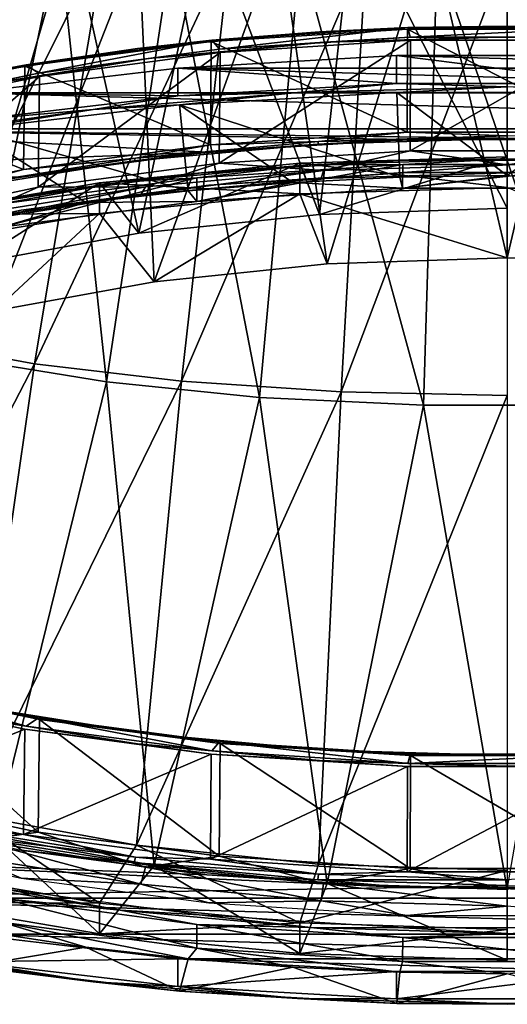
# Model space of a CAD drawing. Header units: millimetres. Extents: x -54 to 54, y -60 to 48.
# Tile 5 of 60: x -19 to 0, y -60 to -21. Entities that reach past the tile are written whole.
import ezdxf

# ---------------------------------------------------------------- set-up
doc = ezdxf.new("R2010")
doc.units = ezdxf.units.MM
doc.header["$LTSCALE"] = 41.718519
for name, color, linetype in [('270', 7, 'CONTINUOUS'), ('271', 7, 'CONTINUOUS'), ('272', 7, 'CONTINUOUS'), ('273', 7, 'CONTINUOUS'), ('274', 7, 'CONTINUOUS'), ('275', 7, 'CONTINUOUS'), ('277', 7, 'CONTINUOUS'), ('278', 7, 'CONTINUOUS'), ('279', 7, 'CONTINUOUS'), ('280', 7, 'CONTINUOUS'), ('281', 7, 'CONTINUOUS'), ('282', 7, 'CONTINUOUS'), ('283', 7, 'CONTINUOUS'), ('284', 7, 'CONTINUOUS'), ('285', 7, 'CONTINUOUS'), ('286', 7, 'CONTINUOUS'), ('287', 7, 'CONTINUOUS'), ('288', 7, 'CONTINUOUS'), ('289', 7, 'CONTINUOUS'), ('290', 7, 'CONTINUOUS'), ('291', 7, 'CONTINUOUS'), ('292', 7, 'CONTINUOUS'), ('293', 7, 'CONTINUOUS'), ('294', 7, 'CONTINUOUS'), ('295', 7, 'CONTINUOUS'), ('296', 7, 'CONTINUOUS'), ('297', 7, 'CONTINUOUS'), ('298', 7, 'CONTINUOUS'), ('299', 7, 'CONTINUOUS'), ('300', 7, 'CONTINUOUS'), ('301', 7, 'CONTINUOUS'), ('302', 7, 'CONTINUOUS')]:
    doc.layers.add(name, color=color, linetype=linetype)

msp = doc.modelspace()

# ---------------------------------------------------------------- linework, layer by layer
at = {"layer": '270', "linetype": 'Continuous'}
for points in [[(-8.269, -28.12, 38.684), (-16.256, -28.897, 36.549), (-14.08, -31.62, 29.068), (-8.269, -28.12, 38.684)], [(-7.177, -30.904, 31.035), (-8.269, -28.12, 38.684), (-14.08, -31.62, 29.068), (-7.177, -30.904, 31.035)], [(0, -27.858, 39.404), (-8.269, -28.12, 38.684), (0, -30.663, 31.699), (0, -27.858, 39.404)], [(0, -30.663, 31.699), (-8.269, -28.12, 38.684), (-7.177, -30.904, 31.035), (0, -30.663, 31.699)], [(7.177, -30.904, 31.035), (0, -27.858, 39.404), (0, -30.663, 31.699), (7.177, -30.904, 31.035)], [(-16.256, -28.897, 36.549), (-23.689, -30.163, 33.071), (-20.443, -32.783, 25.872), (-16.256, -28.897, 36.549)], [(-14.08, -31.62, 29.068), (-16.256, -28.897, 36.549), (-20.443, -32.783, 25.872), (-14.08, -31.62, 29.068)], [(-23.689, -56.335, -38.834), (-16.256, -57.6, -42.312), (-20.443, -53.714, -31.636), (-23.689, -56.335, -38.834)], [(-20.443, -53.714, -31.636), (-16.256, -57.6, -42.312), (-14.08, -54.878, -34.831), (-20.443, -53.714, -31.636)], [(-16.256, -57.6, -42.312), (-8.269, -58.378, -44.448), (-14.08, -54.878, -34.831), (-16.256, -57.6, -42.312)], [(-14.08, -54.878, -34.831), (-8.269, -58.378, -44.448), (-7.177, -55.594, -36.799), (-14.08, -54.878, -34.831)], [(-8.269, -58.378, -44.448), (0, -58.64, -45.168), (-7.177, -55.594, -36.799), (-8.269, -58.378, -44.448)], [(-7.177, -55.594, -36.799), (0, -58.64, -45.168), (0, -55.835, -37.463), (-7.177, -55.594, -36.799)]]:
    msp.add_3dface(points, dxfattribs=at)
at = {"layer": '271', "linetype": 'Continuous'}
for points in [[(-11.995, -17.018, 26.488), (-7.487, -28.942, 32.626), (-6.115, -16.725, 28.207), (-11.995, -17.018, 26.488)], [(-7.487, -28.942, 32.626), (0, -28.69, 33.317), (-6.115, -16.725, 28.207), (-7.487, -28.942, 32.626)], [(-6.115, -16.725, 28.207), (0, -28.69, 33.317), (0, -16.627, 28.787), (-6.115, -16.725, 28.207)], [(-17.414, -17.493, 23.698), (-14.693, -29.688, 30.577), (-11.995, -17.018, 26.488), (-17.414, -17.493, 23.698)], [(-14.693, -29.688, 30.577), (-7.487, -28.942, 32.626), (-11.995, -17.018, 26.488), (-14.693, -29.688, 30.577)], [(-22.164, -18.132, 19.943), (-21.343, -30.9, 27.246), (-17.414, -17.493, 23.698), (-22.164, -18.132, 19.943)], [(-21.343, -30.9, 27.246), (-14.693, -29.688, 30.577), (-17.414, -17.493, 23.698), (-21.343, -30.9, 27.246)]]:
    msp.add_3dface(points, dxfattribs=at)
at = {"layer": '272', "linetype": 'Continuous'}
for points in [[(-23.992, -33.95, -24.793), (-20.382, -17.555, -20.782), (-16.014, -17.95, -24.271), (-23.992, -33.95, -24.793)], [(-18.851, -34.882, -28.821), (-23.992, -33.95, -24.793), (-16.014, -17.95, -24.271), (-18.851, -34.882, -28.821)], [(-18.851, -34.882, -28.821), (-16.014, -17.95, -24.271), (-11.031, -18.244, -26.863), (-18.851, -34.882, -28.821)], [(-12.985, -35.575, -31.813), (-18.851, -34.882, -28.821), (-11.031, -18.244, -26.863), (-12.985, -35.575, -31.813)], [(-12.985, -35.575, -31.813), (-11.031, -18.244, -26.863), (-5.623, -18.425, -28.46), (-12.985, -35.575, -31.813)], [(-6.619, -36.002, -33.656), (-12.985, -35.575, -31.813), (-5.623, -18.425, -28.46), (-6.619, -36.002, -33.656)], [(-6.619, -36.002, -33.656), (-5.623, -18.425, -28.46), (0, -18.486, -28.999), (-6.619, -36.002, -33.656)], [(0, -36.146, -34.278), (-6.619, -36.002, -33.656), (0, -18.486, -28.999), (0, -36.146, -34.278)], [(-18.851, -34.882, -28.821), (-27.301, -51.194, -28.511), (-23.992, -33.95, -24.793), (-18.851, -34.882, -28.821)], [(-21.453, -52.842, -33.039), (-27.301, -51.194, -28.511), (-18.851, -34.882, -28.821), (-21.453, -52.842, -33.039)], [(-12.985, -35.575, -31.813), (-21.453, -52.842, -33.039), (-18.851, -34.882, -28.821), (-12.985, -35.575, -31.813)], [(-14.777, -54.066, -36.402), (-21.453, -52.842, -33.039), (-12.985, -35.575, -31.813), (-14.777, -54.066, -36.402)], [(-6.619, -36.002, -33.656), (-14.777, -54.066, -36.402), (-12.985, -35.575, -31.813), (-6.619, -36.002, -33.656)], [(-7.533, -54.82, -38.473), (-14.777, -54.066, -36.402), (-6.619, -36.002, -33.656), (-7.533, -54.82, -38.473)], [(0, -36.146, -34.278), (-7.533, -54.82, -38.473), (-6.619, -36.002, -33.656), (0, -36.146, -34.278)], [(0, -55.074, -39.172), (-7.533, -54.82, -38.473), (0, -36.146, -34.278), (0, -55.074, -39.172)]]:
    msp.add_3dface(points, dxfattribs=at)
at = {"layer": '273', "color": 2, "linetype": 'Continuous'}
for points in [[(-21.381, -34.722, -24.577), (-17.873, -17.891, -20.265), (-21.609, -17.422, -16.231), (-21.381, -34.722, -24.577)], [(-21.381, -34.722, -24.577), (-15.977, -35.611, -28.319), (-17.873, -17.891, -20.265), (-21.381, -34.722, -24.577)], [(-15.977, -35.611, -28.319), (-13.355, -18.262, -23.455), (-17.873, -17.891, -20.265), (-15.977, -35.611, -28.319)], [(-15.977, -35.611, -28.319), (-9.874, -36.227, -30.909), (-13.355, -18.262, -23.455), (-15.977, -35.611, -28.319)], [(-9.874, -36.227, -30.909), (-8.254, -18.519, -25.663), (-13.355, -18.262, -23.455), (-9.874, -36.227, -30.909)], [(-9.874, -36.227, -30.909), (-3.34, -36.541, -32.233), (-8.254, -18.519, -25.663), (-9.874, -36.227, -30.909)], [(-3.34, -36.541, -32.233), (-2.792, -18.65, -26.791), (-8.254, -18.519, -25.663), (-3.34, -36.541, -32.233)], [(-3.34, -36.541, -32.233), (3.34, -36.541, -32.233), (-2.792, -18.65, -26.791), (-3.34, -36.541, -32.233)], [(3.34, -36.541, -32.233), (2.792, -18.65, -26.791), (-2.792, -18.65, -26.791), (3.34, -36.541, -32.233)], [(-21.381, -34.722, -24.577), (-20.443, -53.714, -31.636), (-15.977, -35.611, -28.319), (-21.381, -34.722, -24.577)], [(-20.443, -53.714, -31.636), (-14.08, -54.878, -34.831), (-15.977, -35.611, -28.319), (-20.443, -53.714, -31.636)], [(-15.977, -35.611, -28.319), (-14.08, -54.878, -34.831), (-9.874, -36.227, -30.909), (-15.977, -35.611, -28.319)], [(-14.08, -54.878, -34.831), (-7.177, -55.594, -36.799), (-9.874, -36.227, -30.909), (-14.08, -54.878, -34.831)], [(-9.874, -36.227, -30.909), (-7.177, -55.594, -36.799), (-3.34, -36.541, -32.233), (-9.874, -36.227, -30.909)], [(-7.177, -55.594, -36.799), (0, -55.835, -37.463), (-3.34, -36.541, -32.233), (-7.177, -55.594, -36.799)], [(-3.34, -36.541, -32.233), (0, -55.835, -37.463), (3.34, -36.541, -32.233), (-3.34, -36.541, -32.233)]]:
    msp.add_3dface(points, dxfattribs=at)
at = {"layer": '274', "color": 2, "linetype": 'Continuous'}
for points in [[(-3.07, -17.504, 26.632), (-7.177, -30.904, 31.035), (-9.075, -17.721, 25.404), (-3.07, -17.504, 26.632)], [(0, -30.663, 31.699), (-7.177, -30.904, 31.035), (-3.07, -17.504, 26.632), (0, -30.663, 31.699)], [(3.07, -17.504, 26.632), (0, -30.663, 31.699), (-3.07, -17.504, 26.632), (3.07, -17.504, 26.632)], [(7.177, -30.904, 31.035), (0, -30.663, 31.699), (3.07, -17.504, 26.632), (7.177, -30.904, 31.035)], [(-9.075, -17.721, 25.404), (-14.08, -31.62, 29.068), (-14.684, -18.144, 23.003), (-9.075, -17.721, 25.404)], [(-7.177, -30.904, 31.035), (-14.08, -31.62, 29.068), (-9.075, -17.721, 25.404), (-7.177, -30.904, 31.035)], [(-14.08, -31.62, 29.068), (-20.443, -32.783, 25.872), (-14.684, -18.144, 23.003), (-14.08, -31.62, 29.068)], [(-14.684, -18.144, 23.003), (-20.443, -32.783, 25.872), (-19.651, -18.756, 19.532), (-14.684, -18.144, 23.003)]]:
    msp.add_3dface(points, dxfattribs=at)
at = {"layer": '275', "linetype": 'Continuous'}
for points in [[(0, -26.636, 38.96), (-7.487, -28.942, 32.626), (-8.269, -26.898, 38.24), (0, -26.636, 38.96)], [(0, -28.69, 33.317), (-7.487, -28.942, 32.626), (0, -26.636, 38.96), (0, -28.69, 33.317)], [(-8.269, -26.898, 38.24), (-14.693, -29.688, 30.577), (-16.256, -27.676, 36.104), (-8.269, -26.898, 38.24)], [(-7.487, -28.942, 32.626), (-14.693, -29.688, 30.577), (-8.269, -26.898, 38.24), (-7.487, -28.942, 32.626)], [(-16.256, -27.676, 36.104), (-21.343, -30.9, 27.246), (-23.689, -28.942, 32.626), (-16.256, -27.676, 36.104)], [(-14.693, -29.688, 30.577), (-21.343, -30.9, 27.246), (-16.256, -27.676, 36.104), (-14.693, -29.688, 30.577)], [(-23.689, -55.113, -39.279), (-21.453, -52.842, -33.039), (-16.256, -56.379, -42.757), (-23.689, -55.113, -39.279)], [(-21.453, -52.842, -33.039), (-14.777, -54.066, -36.402), (-16.256, -56.379, -42.757), (-21.453, -52.842, -33.039)], [(-16.256, -56.379, -42.757), (-14.777, -54.066, -36.402), (-8.269, -57.156, -44.893), (-16.256, -56.379, -42.757)], [(-14.777, -54.066, -36.402), (-7.533, -54.82, -38.473), (-8.269, -57.156, -44.893), (-14.777, -54.066, -36.402)], [(-7.533, -54.82, -38.473), (0, -55.074, -39.172), (-8.269, -57.156, -44.893), (-7.533, -54.82, -38.473)], [(0, -55.074, -39.172), (0, -57.418, -45.613), (-8.269, -57.156, -44.893), (0, -55.074, -39.172)]]:
    msp.add_3dface(points, dxfattribs=at)
at = {"layer": '277', "linetype": 'Continuous'}
for points in [[(0, -27.858, 39.404), (0, -26.636, 38.96), (-8.269, -26.898, 38.24), (0, -27.858, 39.404)], [(-8.269, -28.12, 38.684), (-8.269, -26.898, 38.24), (-16.256, -27.676, 36.104), (-8.269, -28.12, 38.684)], [(-8.269, -28.12, 38.684), (0, -27.858, 39.404), (-8.269, -26.898, 38.24), (-8.269, -28.12, 38.684)], [(-16.256, -28.897, 36.549), (-16.256, -27.676, 36.104), (-23.689, -28.942, 32.626), (-16.256, -28.897, 36.549)], [(-16.256, -28.897, 36.549), (-8.269, -28.12, 38.684), (-16.256, -27.676, 36.104), (-16.256, -28.897, 36.549)], [(-23.689, -30.163, 33.071), (-16.256, -28.897, 36.549), (-23.689, -28.942, 32.626), (-23.689, -30.163, 33.071)], [(-23.689, -56.335, -38.834), (-23.689, -55.113, -39.279), (-16.256, -56.379, -42.757), (-23.689, -56.335, -38.834)], [(-16.256, -57.6, -42.312), (-23.689, -56.335, -38.834), (-16.256, -56.379, -42.757), (-16.256, -57.6, -42.312)], [(-16.256, -57.6, -42.312), (-16.256, -56.379, -42.757), (-8.269, -57.156, -44.893), (-16.256, -57.6, -42.312)], [(-8.269, -58.378, -44.448), (-16.256, -57.6, -42.312), (-8.269, -57.156, -44.893), (-8.269, -58.378, -44.448)], [(0, -57.418, -45.613), (-8.269, -58.378, -44.448), (-8.269, -57.156, -44.893), (0, -57.418, -45.613)], [(0, -58.64, -45.168), (-8.269, -58.378, -44.448), (0, -57.418, -45.613), (0, -58.64, -45.168)]]:
    msp.add_3dface(points, dxfattribs=at)
at = {"layer": '278', "color": 142, "linetype": 'Continuous', "true_color": 0x0099cc}
for points in [[(-8.544, -27.659, 39.951), (-4.173, -27.891, 39.314), (-4.29, -27.456, 40.508), (-8.544, -27.659, 39.951)], [(-4.29, -27.456, 40.508), (-4.173, -27.891, 39.314), (0, -27.388, 40.695), (-4.29, -27.456, 40.508)], [(-4.173, -27.891, 39.314), (4.173, -27.891, 39.314), (0, -27.388, 40.695), (-4.173, -27.891, 39.314)], [(-12.725, -27.995, 39.027), (-12.376, -28.415, 37.873), (-8.544, -27.659, 39.951), (-12.725, -27.995, 39.027)], [(-12.376, -28.415, 37.873), (-4.173, -27.891, 39.314), (-8.544, -27.659, 39.951), (-12.376, -28.415, 37.873)], [(-16.797, -28.462, 37.744), (-12.376, -28.415, 37.873), (-12.725, -27.995, 39.027), (-16.797, -28.462, 37.744)], [(-20.726, -29.056, 36.114), (-20.157, -29.446, 35.04), (-16.797, -28.462, 37.744), (-20.726, -29.056, 36.114)], [(-20.157, -29.446, 35.04), (-12.376, -28.415, 37.873), (-16.797, -28.462, 37.744), (-20.157, -29.446, 35.04)], [(-16.797, -58.122, -43.744), (-20.157, -57.137, -41.04), (-20.726, -57.528, -42.114), (-16.797, -58.122, -43.744)], [(-12.376, -58.169, -43.873), (-20.157, -57.137, -41.04), (-12.725, -58.588, -45.027), (-12.376, -58.169, -43.873)], [(-12.725, -58.588, -45.027), (-20.157, -57.137, -41.04), (-16.797, -58.122, -43.744), (-12.725, -58.588, -45.027)], [(-8.544, -58.925, -45.951), (-12.376, -58.169, -43.873), (-12.725, -58.588, -45.027), (-8.544, -58.925, -45.951)], [(-4.173, -58.693, -45.314), (-12.376, -58.169, -43.873), (-4.29, -59.128, -46.508), (-4.173, -58.693, -45.314)], [(-4.29, -59.128, -46.508), (-12.376, -58.169, -43.873), (-8.544, -58.925, -45.951), (-4.29, -59.128, -46.508)], [(0, -59.195, -46.695), (-4.173, -58.693, -45.314), (-4.29, -59.128, -46.508), (0, -59.195, -46.695)], [(4.173, -58.693, -45.314), (-4.173, -58.693, -45.314), (0, -59.195, -46.695), (4.173, -58.693, -45.314)]]:
    msp.add_3dface(points, dxfattribs=at)
at = {"layer": '279', "linetype": 'Continuous'}
for points in [[(-4.42, -22.605, 46.234), (13.139, -23.103, 44.867), (-13.139, -23.103, 44.867), (-4.42, -22.605, 46.234)], [(4.42, -22.605, 46.234), (13.139, -23.103, 44.867), (-4.42, -22.605, 46.234), (4.42, -22.605, 46.234)], [(-13.139, -23.103, 44.867), (21.5, -24.085, 42.169), (-21.5, -24.085, 42.169), (-13.139, -23.103, 44.867)], [(13.139, -23.103, 44.867), (21.5, -24.085, 42.169), (-13.139, -23.103, 44.867), (13.139, -23.103, 44.867)], [(-21.5, -24.085, 42.169), (29.274, -25.524, 38.216), (-29.274, -25.524, 38.216), (-21.5, -24.085, 42.169)], [(21.5, -24.085, 42.169), (29.274, -25.524, 38.216), (-21.5, -24.085, 42.169), (21.5, -24.085, 42.169)], [(-36.25, -27.381, 33.114), (-29.274, -25.524, 38.216), (-11.974, -26.456, 35.656), (-36.25, -27.381, 33.114)], [(-11.974, -26.456, 35.656), (-29.274, -25.524, 38.216), (-4.037, -25.948, 37.05), (-11.974, -26.456, 35.656)], [(-4.037, -25.948, 37.05), (-29.274, -25.524, 38.216), (4.037, -25.948, 37.05), (-4.037, -25.948, 37.05)], [(-29.274, -25.524, 38.216), (29.274, -25.524, 38.216), (4.037, -25.948, 37.05), (-29.274, -25.524, 38.216)], [(-19.503, -27.453, 32.915), (-36.25, -27.381, 33.114), (-11.974, -26.456, 35.656), (-19.503, -27.453, 32.915)], [(-11.974, -55.242, -43.434), (-36.25, -54.317, -40.892), (-19.503, -54.244, -40.693), (-11.974, -55.242, -43.434)], [(-29.274, -56.174, -45.994), (-36.25, -54.317, -40.892), (-4.037, -55.749, -44.828), (-29.274, -56.174, -45.994)], [(-4.037, -55.749, -44.828), (-36.25, -54.317, -40.892), (-11.974, -55.242, -43.434), (-4.037, -55.749, -44.828)], [(29.274, -56.174, -45.994), (-29.274, -56.174, -45.994), (-4.037, -55.749, -44.828), (29.274, -56.174, -45.994)], [(4.037, -55.749, -44.828), (29.274, -56.174, -45.994), (-4.037, -55.749, -44.828), (4.037, -55.749, -44.828)], [(-21.5, -57.613, -49.948), (-29.274, -56.174, -45.994), (21.5, -57.613, -49.948), (-21.5, -57.613, -49.948)], [(21.5, -57.613, -49.948), (-29.274, -56.174, -45.994), (29.274, -56.174, -45.994), (21.5, -57.613, -49.948)], [(-13.139, -58.594, -52.645), (-21.5, -57.613, -49.948), (13.139, -58.594, -52.645), (-13.139, -58.594, -52.645)], [(13.139, -58.594, -52.645), (-21.5, -57.613, -49.948), (21.5, -57.613, -49.948), (13.139, -58.594, -52.645)], [(4.42, -59.092, -54.012), (-13.139, -58.594, -52.645), (13.139, -58.594, -52.645), (4.42, -59.092, -54.012)], [(-4.42, -59.092, -54.012), (-13.139, -58.594, -52.645), (4.42, -59.092, -54.012), (-4.42, -59.092, -54.012)]]:
    msp.add_3dface(points, dxfattribs=at)
at = {"layer": '280', "linetype": 'Continuous'}
for points in [[(-3.971, -21.493, 34.67), (-11.477, -22.354, 32.305), (-11.778, -21.992, 33.299), (-3.971, -21.493, 34.67)], [(-3.87, -21.868, 33.641), (-11.477, -22.354, 32.305), (-3.971, -21.493, 34.67), (-3.87, -21.868, 33.641)], [(3.971, -21.493, 34.67), (-3.87, -21.868, 33.641), (-3.971, -21.493, 34.67), (3.971, -21.493, 34.67)], [(3.87, -21.868, 33.641), (-3.87, -21.868, 33.641), (3.971, -21.493, 34.67), (3.87, -21.868, 33.641)], [(-11.778, -21.992, 33.299), (-18.693, -23.31, 29.678), (-19.184, -22.974, 30.603), (-11.778, -21.992, 33.299)], [(-11.477, -22.354, 32.305), (-18.693, -23.31, 29.678), (-11.778, -21.992, 33.299), (-11.477, -22.354, 32.305)], [(-19.184, -22.974, 30.603), (-25.273, -24.704, 25.849), (-25.936, -24.404, 26.674), (-19.184, -22.974, 30.603)], [(-18.693, -23.31, 29.678), (-25.273, -24.704, 25.849), (-19.184, -22.974, 30.603), (-18.693, -23.31, 29.678)], [(-25.936, -47.897, -37.873), (-25.273, -47.597, -37.048), (-19.184, -49.327, -41.802), (-25.936, -47.897, -37.873)], [(-25.273, -47.597, -37.048), (-18.693, -48.99, -40.876), (-19.184, -49.327, -41.802), (-25.273, -47.597, -37.048)], [(-19.184, -49.327, -41.802), (-18.693, -48.99, -40.876), (-11.778, -50.308, -44.498), (-19.184, -49.327, -41.802)], [(-18.693, -48.99, -40.876), (-11.477, -49.946, -43.503), (-11.778, -50.308, -44.498), (-18.693, -48.99, -40.876)], [(-11.778, -50.308, -44.498), (-11.477, -49.946, -43.503), (-3.971, -50.807, -45.869), (-11.778, -50.308, -44.498)], [(-11.477, -49.946, -43.503), (-3.87, -50.433, -44.84), (-3.971, -50.807, -45.869), (-11.477, -49.946, -43.503)], [(-3.971, -50.807, -45.869), (3.87, -50.433, -44.84), (3.971, -50.807, -45.869), (-3.971, -50.807, -45.869)], [(-3.87, -50.433, -44.84), (3.87, -50.433, -44.84), (-3.971, -50.807, -45.869), (-3.87, -50.433, -44.84)]]:
    msp.add_3dface(points, dxfattribs=at)
at = {"layer": '281', "linetype": 'Continuous'}
for points in [[(-18.704, -53.545, -39.242), (-25.213, -47.666, -36.938), (-25.288, -52.151, -35.411), (-18.704, -53.545, -39.242)], [(-18.649, -49.056, -40.757), (-25.213, -47.666, -36.938), (-18.704, -53.545, -39.242), (-18.649, -49.056, -40.757)], [(-11.483, -54.502, -41.87), (-18.649, -49.056, -40.757), (-18.704, -53.545, -39.242), (-11.483, -54.502, -41.87)], [(-11.449, -50.01, -43.378), (-18.649, -49.056, -40.757), (-11.483, -54.502, -41.87), (-11.449, -50.01, -43.378)], [(-3.872, -54.988, -43.207), (-11.449, -50.01, -43.378), (-11.483, -54.502, -41.87), (-3.872, -54.988, -43.207)], [(-3.86, -50.495, -44.711), (-11.449, -50.01, -43.378), (-3.872, -54.988, -43.207), (-3.86, -50.495, -44.711)], [(3.872, -54.988, -43.207), (-3.86, -50.495, -44.711), (-3.872, -54.988, -43.207), (3.872, -54.988, -43.207)], [(3.86, -50.495, -44.711), (-3.86, -50.495, -44.711), (3.872, -54.988, -43.207), (3.86, -50.495, -44.711)]]:
    msp.add_3dface(points, dxfattribs=at)
at = {"layer": '282', "linetype": 'Continuous'}
for points in [[(-11.449, -22.484, 32.25), (-3.86, -21.998, 33.583), (-11.483, -26.894, 33.982), (-11.449, -22.484, 32.25)], [(-11.483, -26.894, 33.982), (-3.86, -21.998, 33.583), (-3.872, -26.407, 35.319), (-11.483, -26.894, 33.982)], [(-3.86, -21.998, 33.583), (3.86, -21.998, 33.583), (-3.872, -26.407, 35.319), (-3.86, -21.998, 33.583)], [(-3.872, -26.407, 35.319), (3.86, -21.998, 33.583), (3.872, -26.407, 35.319), (-3.872, -26.407, 35.319)], [(-18.649, -23.437, 29.629), (-11.449, -22.484, 32.25), (-18.704, -27.85, 31.353), (-18.649, -23.437, 29.629)], [(-18.704, -27.85, 31.353), (-11.449, -22.484, 32.25), (-11.483, -26.894, 33.982), (-18.704, -27.85, 31.353)], [(-25.213, -24.828, 25.809), (-18.649, -23.437, 29.629), (-25.288, -29.245, 27.523), (-25.213, -24.828, 25.809)], [(-25.288, -29.245, 27.523), (-18.649, -23.437, 29.629), (-18.704, -27.85, 31.353), (-25.288, -29.245, 27.523)]]:
    msp.add_3dface(points, dxfattribs=at)
at = {"layer": '283', "linetype": 'Continuous'}
for points in [[(-25.996, -48.016, -37.915), (-19.228, -49.449, -41.852), (-26.066, -52.197, -36.491), (-25.996, -48.016, -37.915)], [(-26.066, -52.197, -36.491), (-19.228, -49.449, -41.852), (-19.28, -53.634, -40.439), (-26.066, -52.197, -36.491)], [(-19.228, -49.449, -41.852), (-11.805, -50.432, -44.555), (-19.28, -53.634, -40.439), (-19.228, -49.449, -41.852)], [(-19.28, -53.634, -40.439), (-11.805, -50.432, -44.555), (-11.837, -54.62, -43.149), (-19.28, -53.634, -40.439)], [(-11.805, -50.432, -44.555), (-3.98, -50.933, -45.929), (-11.837, -54.62, -43.149), (-11.805, -50.432, -44.555)], [(-11.837, -54.62, -43.149), (-3.98, -50.933, -45.929), (-3.991, -55.122, -44.527), (-11.837, -54.62, -43.149)], [(-3.991, -55.122, -44.527), (3.98, -50.933, -45.929), (3.991, -55.122, -44.527), (-3.991, -55.122, -44.527)], [(-3.98, -50.933, -45.929), (3.98, -50.933, -45.929), (-3.991, -55.122, -44.527), (-3.98, -50.933, -45.929)]]:
    msp.add_3dface(points, dxfattribs=at)
at = {"layer": '284', "linetype": 'Continuous'}
for points in [[(-3.98, -21.551, 34.797), (-11.805, -22.051, 33.423), (-3.991, -25.661, 36.416), (-3.98, -21.551, 34.797)], [(3.991, -25.661, 36.416), (-3.98, -21.551, 34.797), (-3.991, -25.661, 36.416), (3.991, -25.661, 36.416)], [(3.98, -21.551, 34.797), (-3.98, -21.551, 34.797), (3.991, -25.661, 36.416), (3.98, -21.551, 34.797)], [(-11.805, -22.051, 33.423), (-19.228, -23.035, 30.72), (-11.837, -26.162, 35.037), (-11.805, -22.051, 33.423)], [(-3.991, -25.661, 36.416), (-11.805, -22.051, 33.423), (-11.837, -26.162, 35.037), (-3.991, -25.661, 36.416)], [(-19.228, -23.035, 30.72), (-25.996, -24.468, 26.782), (-19.28, -27.149, 32.328), (-19.228, -23.035, 30.72)], [(-11.837, -26.162, 35.037), (-19.228, -23.035, 30.72), (-19.28, -27.149, 32.328), (-11.837, -26.162, 35.037)], [(-19.28, -27.149, 32.328), (-25.996, -24.468, 26.782), (-26.066, -28.586, 28.379), (-19.28, -27.149, 32.328)]]:
    msp.add_3dface(points, dxfattribs=at)
at = {"layer": '285', "color": 142, "linetype": 'Continuous', "true_color": 0x0099cc}
for points in [[(-20.157, -57.137, -41.04), (-12.376, -58.169, -43.873), (-20.15, -56.187, -41.369), (-20.157, -57.137, -41.04)], [(-20.15, -56.187, -41.369), (-12.376, -58.169, -43.873), (-12.371, -57.218, -44.201), (-20.15, -56.187, -41.369)], [(-12.376, -58.169, -43.873), (-4.173, -58.693, -45.314), (-12.371, -57.218, -44.201), (-12.376, -58.169, -43.873)], [(-12.371, -57.218, -44.201), (-4.173, -58.693, -45.314), (-4.171, -57.742, -45.642), (-12.371, -57.218, -44.201)], [(-4.173, -58.693, -45.314), (4.173, -58.693, -45.314), (-4.171, -57.742, -45.642), (-4.173, -58.693, -45.314)], [(-4.171, -57.742, -45.642), (4.173, -58.693, -45.314), (4.171, -57.742, -45.642), (-4.171, -57.742, -45.642)]]:
    msp.add_3dface(points, dxfattribs=at)
at = {"layer": '286', "color": 142, "linetype": 'Continuous', "true_color": 0x0099cc}
for points in [[(-4.173, -27.891, 39.314), (-12.376, -28.415, 37.873), (-4.171, -26.952, 38.954), (-4.173, -27.891, 39.314)], [(-4.171, -26.952, 38.954), (-12.376, -28.415, 37.873), (-12.371, -27.476, 37.514), (-4.171, -26.952, 38.954)], [(4.171, -26.952, 38.954), (-4.173, -27.891, 39.314), (-4.171, -26.952, 38.954), (4.171, -26.952, 38.954)], [(4.173, -27.891, 39.314), (-4.173, -27.891, 39.314), (4.171, -26.952, 38.954), (4.173, -27.891, 39.314)], [(-12.376, -28.415, 37.873), (-20.157, -29.446, 35.04), (-12.371, -27.476, 37.514), (-12.376, -28.415, 37.873)], [(-12.371, -27.476, 37.514), (-20.157, -29.446, 35.04), (-20.15, -28.507, 34.682), (-12.371, -27.476, 37.514)]]:
    msp.add_3dface(points, dxfattribs=at)
at = {"layer": '287', "color": 142, "linetype": 'Continuous', "true_color": 0x0099cc}
for points in [[(-21.5, -57.613, -49.948), (-13.139, -58.594, -52.645), (-21.492, -58.708, -49.529), (-21.5, -57.613, -49.948)], [(-21.492, -58.708, -49.529), (-13.139, -58.594, -52.645), (-13.134, -59.69, -52.225), (-21.492, -58.708, -49.529)], [(-13.139, -58.594, -52.645), (-4.42, -59.092, -54.012), (-13.134, -59.69, -52.225), (-13.139, -58.594, -52.645)], [(-13.134, -59.69, -52.225), (-4.42, -59.092, -54.012), (-4.418, -60.187, -53.592), (-13.134, -59.69, -52.225)], [(-4.42, -59.092, -54.012), (4.42, -59.092, -54.012), (-4.418, -60.187, -53.592), (-4.42, -59.092, -54.012)], [(-4.418, -60.187, -53.592), (4.42, -59.092, -54.012), (4.418, -60.187, -53.592), (-4.418, -60.187, -53.592)]]:
    msp.add_3dface(points, dxfattribs=at)
at = {"layer": '288', "color": 142, "linetype": 'Continuous', "true_color": 0x0099cc}
for points in [[(-4.42, -22.605, 46.234), (-13.139, -23.103, 44.867), (-4.418, -23.715, 46.616), (-4.42, -22.605, 46.234)], [(4.418, -23.715, 46.616), (-4.42, -22.605, 46.234), (-4.418, -23.715, 46.616), (4.418, -23.715, 46.616)], [(4.42, -22.605, 46.234), (-4.42, -22.605, 46.234), (4.418, -23.715, 46.616), (4.42, -22.605, 46.234)], [(-13.139, -23.103, 44.867), (-21.5, -24.085, 42.169), (-13.134, -24.212, 45.249), (-13.139, -23.103, 44.867)], [(-4.418, -23.715, 46.616), (-13.139, -23.103, 44.867), (-13.134, -24.212, 45.249), (-4.418, -23.715, 46.616)], [(-13.134, -24.212, 45.249), (-21.5, -24.085, 42.169), (-21.492, -25.193, 42.553), (-13.134, -24.212, 45.249)]]:
    msp.add_3dface(points, dxfattribs=at)
at = {"layer": '289', "color": 142, "linetype": 'Continuous', "true_color": 0x0099cc}
for points in [[(-16.797, -58.122, -43.744), (-20.726, -57.528, -42.114), (-21.391, -58.903, -49.215), (-16.797, -58.122, -43.744)], [(-13.073, -59.88, -51.898), (-16.797, -58.122, -43.744), (-21.391, -58.903, -49.215), (-13.073, -59.88, -51.898)], [(-12.725, -58.588, -45.027), (-16.797, -58.122, -43.744), (-13.073, -59.88, -51.898), (-12.725, -58.588, -45.027)], [(-8.544, -58.925, -45.951), (-12.725, -58.588, -45.027), (-13.073, -59.88, -51.898), (-8.544, -58.925, -45.951)], [(-4.398, -60.375, -53.258), (-8.544, -58.925, -45.951), (-13.073, -59.88, -51.898), (-4.398, -60.375, -53.258)], [(-4.29, -59.128, -46.508), (-8.544, -58.925, -45.951), (-4.398, -60.375, -53.258), (-4.29, -59.128, -46.508)], [(0, -59.195, -46.695), (-4.29, -59.128, -46.508), (-4.398, -60.375, -53.258), (0, -59.195, -46.695)], [(4.398, -60.375, -53.258), (0, -59.195, -46.695), (-4.398, -60.375, -53.258), (4.398, -60.375, -53.258)]]:
    msp.add_3dface(points, dxfattribs=at)
at = {"layer": '290', "color": 142, "linetype": 'Continuous', "true_color": 0x0099cc}
for points in [[(-13.073, -24.568, 45.121), (-4.29, -27.456, 40.508), (-4.398, -24.073, 46.481), (-13.073, -24.568, 45.121)], [(-4.29, -27.456, 40.508), (0, -27.388, 40.695), (-4.398, -24.073, 46.481), (-4.29, -27.456, 40.508)], [(-4.398, -24.073, 46.481), (0, -27.388, 40.695), (4.398, -24.073, 46.481), (-4.398, -24.073, 46.481)], [(-21.391, -25.545, 42.437), (-12.725, -27.995, 39.027), (-13.073, -24.568, 45.121), (-21.391, -25.545, 42.437)], [(-12.725, -27.995, 39.027), (-8.544, -27.659, 39.951), (-13.073, -24.568, 45.121), (-12.725, -27.995, 39.027)], [(-8.544, -27.659, 39.951), (-4.29, -27.456, 40.508), (-13.073, -24.568, 45.121), (-8.544, -27.659, 39.951)], [(-20.726, -29.056, 36.114), (-16.797, -28.462, 37.744), (-21.391, -25.545, 42.437), (-20.726, -29.056, 36.114)], [(-16.797, -28.462, 37.744), (-12.725, -27.995, 39.027), (-21.391, -25.545, 42.437), (-16.797, -28.462, 37.744)]]:
    msp.add_3dface(points, dxfattribs=at)
at = {"layer": '291', "linetype": 'Continuous'}
for points in [[(-26.066, -52.197, -36.491), (-19.28, -53.634, -40.439), (-21.662, -53.453, -39.23), (-26.066, -52.197, -36.491)], [(-14.818, -54.545, -42.229), (-21.754, -53.675, -39.317), (-21.662, -53.453, -39.23), (-14.818, -54.545, -42.229)], [(-14.88, -54.771, -42.329), (-21.754, -53.675, -39.317), (-14.818, -54.545, -42.229), (-14.88, -54.771, -42.329)], [(-14.88, -54.771, -42.329), (-19.503, -54.244, -40.693), (-21.754, -53.675, -39.317), (-14.88, -54.771, -42.329)], [(-19.28, -53.634, -40.439), (-14.818, -54.545, -42.229), (-21.662, -53.453, -39.23), (-19.28, -53.634, -40.439)], [(-19.28, -53.634, -40.439), (-11.837, -54.62, -43.149), (-14.818, -54.545, -42.229), (-19.28, -53.634, -40.439)], [(-11.974, -55.242, -43.434), (-19.503, -54.244, -40.693), (-14.88, -54.771, -42.329), (-11.974, -55.242, -43.434)], [(-7.523, -55.214, -44.065), (-14.88, -54.771, -42.329), (-14.818, -54.545, -42.229), (-7.523, -55.214, -44.065)], [(-7.555, -55.442, -44.174), (-14.88, -54.771, -42.329), (-7.523, -55.214, -44.065), (-7.555, -55.442, -44.174)], [(-7.555, -55.442, -44.174), (-11.974, -55.242, -43.434), (-14.88, -54.771, -42.329), (-7.555, -55.442, -44.174)], [(-11.837, -54.62, -43.149), (-7.523, -55.214, -44.065), (-14.818, -54.545, -42.229), (-11.837, -54.62, -43.149)], [(-11.837, -54.62, -43.149), (-3.991, -55.122, -44.527), (-7.523, -55.214, -44.065), (-11.837, -54.62, -43.149)], [(-4.037, -55.749, -44.828), (-11.974, -55.242, -43.434), (-7.555, -55.442, -44.174), (-4.037, -55.749, -44.828)], [(0, -55.439, -44.684), (-7.555, -55.442, -44.174), (-7.523, -55.214, -44.065), (0, -55.439, -44.684)], [(-3.991, -55.122, -44.527), (0, -55.439, -44.684), (-7.523, -55.214, -44.065), (-3.991, -55.122, -44.527)], [(-3.991, -55.122, -44.527), (3.991, -55.122, -44.527), (0, -55.439, -44.684), (-3.991, -55.122, -44.527)], [(0, -55.668, -44.795), (-7.555, -55.442, -44.174), (0, -55.439, -44.684), (0, -55.668, -44.795)], [(0, -55.668, -44.795), (-4.037, -55.749, -44.828), (-7.555, -55.442, -44.174), (0, -55.668, -44.795)], [(4.037, -55.749, -44.828), (-4.037, -55.749, -44.828), (0, -55.668, -44.795), (4.037, -55.749, -44.828)]]:
    msp.add_3dface(points, dxfattribs=at)
at = {"layer": '292', "linetype": 'Continuous'}
for points in [[(-3.991, -25.661, 36.416), (-11.837, -26.162, 35.037), (-7.523, -26.028, 36.121), (-3.991, -25.661, 36.416)], [(-3.991, -25.661, 36.416), (-7.523, -26.028, 36.121), (0, -25.803, 36.739), (-3.991, -25.661, 36.416)], [(-7.523, -26.028, 36.121), (0, -25.908, 36.972), (0, -25.803, 36.739), (-7.523, -26.028, 36.121)], [(3.991, -25.661, 36.416), (-3.991, -25.661, 36.416), (0, -25.803, 36.739), (3.991, -25.661, 36.416)], [(-11.837, -26.162, 35.037), (-19.28, -27.149, 32.328), (-14.818, -26.697, 34.284), (-11.837, -26.162, 35.037)], [(-14.88, -26.805, 34.506), (-11.974, -26.456, 35.656), (-7.555, -26.134, 36.351), (-14.88, -26.805, 34.506)], [(-14.88, -26.805, 34.506), (-7.555, -26.134, 36.351), (-14.818, -26.697, 34.284), (-14.88, -26.805, 34.506)], [(-11.837, -26.162, 35.037), (-14.818, -26.697, 34.284), (-7.523, -26.028, 36.121), (-11.837, -26.162, 35.037)], [(-14.818, -26.697, 34.284), (-7.555, -26.134, 36.351), (-7.523, -26.028, 36.121), (-14.818, -26.697, 34.284)], [(-11.974, -26.456, 35.656), (-4.037, -25.948, 37.05), (-7.555, -26.134, 36.351), (-11.974, -26.456, 35.656)], [(-7.555, -26.134, 36.351), (0, -25.908, 36.972), (-7.523, -26.028, 36.121), (-7.555, -26.134, 36.351)], [(-7.555, -26.134, 36.351), (-4.037, -25.948, 37.05), (0, -25.908, 36.972), (-7.555, -26.134, 36.351)], [(-4.037, -25.948, 37.05), (4.037, -25.948, 37.05), (0, -25.908, 36.972), (-4.037, -25.948, 37.05)], [(-19.503, -27.453, 32.915), (-11.974, -26.456, 35.656), (-14.88, -26.805, 34.506), (-19.503, -27.453, 32.915)], [(-21.754, -27.901, 31.495), (-19.503, -27.453, 32.915), (-14.88, -26.805, 34.506), (-21.754, -27.901, 31.495)], [(-21.754, -27.901, 31.495), (-14.88, -26.805, 34.506), (-21.662, -27.788, 31.285), (-21.754, -27.901, 31.495)], [(-19.28, -27.149, 32.328), (-21.662, -27.788, 31.285), (-14.818, -26.697, 34.284), (-19.28, -27.149, 32.328)], [(-21.662, -27.788, 31.285), (-14.88, -26.805, 34.506), (-14.818, -26.697, 34.284), (-21.662, -27.788, 31.285)], [(-19.28, -27.149, 32.328), (-26.066, -28.586, 28.379), (-21.662, -27.788, 31.285), (-19.28, -27.149, 32.328)]]:
    msp.add_3dface(points, dxfattribs=at)
at = {"layer": '293', "linetype": 'Continuous'}
for points in [[(-18.704, -53.545, -39.242), (-25.288, -52.151, -35.411), (-21.088, -53.879, -38.016), (-18.704, -53.545, -39.242)], [(-14.425, -54.942, -40.935), (-18.704, -53.545, -39.242), (-21.088, -53.879, -38.016), (-14.425, -54.942, -40.935)], [(-11.483, -54.502, -41.87), (-18.704, -53.545, -39.242), (-14.425, -54.942, -40.935), (-11.483, -54.502, -41.87)], [(-19.372, -55.377, -40.003), (-21.362, -54.542, -38.279), (-26.191, -53.932, -36.036), (-19.372, -55.377, -40.003)], [(-14.612, -55.619, -41.237), (-21.088, -53.879, -38.016), (-21.362, -54.542, -38.279), (-14.612, -55.619, -41.237)], [(-14.425, -54.942, -40.935), (-21.088, -53.879, -38.016), (-14.612, -55.619, -41.237), (-14.425, -54.942, -40.935)], [(-7.324, -55.592, -42.723), (-11.483, -54.502, -41.87), (-14.425, -54.942, -40.935), (-7.324, -55.592, -42.723)], [(-3.872, -54.988, -43.207), (-11.483, -54.502, -41.87), (-7.324, -55.592, -42.723), (-3.872, -54.988, -43.207)], [(-14.612, -55.619, -41.237), (-21.362, -54.542, -38.279), (-19.372, -55.377, -40.003), (-14.612, -55.619, -41.237)], [(-7.419, -56.278, -43.048), (-14.425, -54.942, -40.935), (-14.612, -55.619, -41.237), (-7.419, -56.278, -43.048)], [(-7.324, -55.592, -42.723), (-14.425, -54.942, -40.935), (-7.419, -56.278, -43.048), (-7.324, -55.592, -42.723)], [(0, -55.812, -43.325), (-3.872, -54.988, -43.207), (-7.324, -55.592, -42.723), (0, -55.812, -43.325)], [(3.872, -54.988, -43.207), (-3.872, -54.988, -43.207), (0, -55.812, -43.325), (3.872, -54.988, -43.207)], [(-11.894, -56.367, -42.726), (-14.612, -55.619, -41.237), (-19.372, -55.377, -40.003), (-11.894, -56.367, -42.726)], [(-7.419, -56.278, -43.048), (-14.612, -55.619, -41.237), (-11.894, -56.367, -42.726), (-7.419, -56.278, -43.048)], [(0, -56.5, -43.658), (-7.324, -55.592, -42.723), (-7.419, -56.278, -43.048), (0, -56.5, -43.658)], [(0, -55.812, -43.325), (-7.324, -55.592, -42.723), (0, -56.5, -43.658), (0, -55.812, -43.325)], [(-4.01, -56.872, -44.111), (-7.419, -56.278, -43.048), (-11.894, -56.367, -42.726), (-4.01, -56.872, -44.111)], [(0, -56.5, -43.658), (-7.419, -56.278, -43.048), (-4.01, -56.872, -44.111), (0, -56.5, -43.658)], [(4.01, -56.872, -44.111), (0, -56.5, -43.658), (-4.01, -56.872, -44.111), (4.01, -56.872, -44.111)]]:
    msp.add_3dface(points, dxfattribs=at)
at = {"layer": '294', "linetype": 'Continuous'}
for points in [[(-11.483, -26.894, 33.982), (-3.872, -26.407, 35.319), (-7.324, -27.181, 35.336), (-11.483, -26.894, 33.982)], [(-7.324, -27.181, 35.336), (-3.872, -26.407, 35.319), (0, -26.962, 35.939), (-7.324, -27.181, 35.336)], [(-3.872, -26.407, 35.319), (3.872, -26.407, 35.319), (0, -26.962, 35.939), (-3.872, -26.407, 35.319)], [(-18.704, -27.85, 31.353), (-11.483, -26.894, 33.982), (-14.425, -27.832, 33.548), (-18.704, -27.85, 31.353)], [(-14.425, -27.832, 33.548), (-11.483, -26.894, 33.982), (-7.324, -27.181, 35.336), (-14.425, -27.832, 33.548)], [(-7.324, -27.181, 35.336), (0, -26.962, 35.939), (-7.419, -27.498, 36.026), (-7.324, -27.181, 35.336)], [(-7.419, -27.498, 36.026), (0, -26.962, 35.939), (0, -27.276, 36.636), (-7.419, -27.498, 36.026)], [(-14.425, -27.832, 33.548), (-7.324, -27.181, 35.336), (-14.612, -28.157, 34.215), (-14.425, -27.832, 33.548)], [(-14.612, -28.157, 34.215), (-7.324, -27.181, 35.336), (-7.419, -27.498, 36.026), (-14.612, -28.157, 34.215)], [(-11.894, -27.773, 35.837), (-7.419, -27.498, 36.026), (-4.01, -27.269, 37.221), (-11.894, -27.773, 35.837)], [(-7.419, -27.498, 36.026), (0, -27.276, 36.636), (-4.01, -27.269, 37.221), (-7.419, -27.498, 36.026)], [(-4.01, -27.269, 37.221), (0, -27.276, 36.636), (4.01, -27.269, 37.221), (-4.01, -27.269, 37.221)], [(-25.288, -29.245, 27.523), (-18.704, -27.85, 31.353), (-21.088, -28.894, 30.629), (-25.288, -29.245, 27.523)], [(-21.362, -29.233, 31.257), (-14.425, -27.832, 33.548), (-14.612, -28.157, 34.215), (-21.362, -29.233, 31.257)], [(-21.088, -28.894, 30.629), (-14.425, -27.832, 33.548), (-21.362, -29.233, 31.257), (-21.088, -28.894, 30.629)], [(-21.088, -28.894, 30.629), (-18.704, -27.85, 31.353), (-14.425, -27.832, 33.548), (-21.088, -28.894, 30.629)], [(-19.372, -28.764, 33.114), (-14.612, -28.157, 34.215), (-11.894, -27.773, 35.837), (-19.372, -28.764, 33.114)], [(-14.612, -28.157, 34.215), (-7.419, -27.498, 36.026), (-11.894, -27.773, 35.837), (-14.612, -28.157, 34.215)], [(-21.362, -29.233, 31.257), (-14.612, -28.157, 34.215), (-19.372, -28.764, 33.114), (-21.362, -29.233, 31.257)], [(-26.191, -30.208, 29.146), (-21.362, -29.233, 31.257), (-19.372, -28.764, 33.114), (-26.191, -30.208, 29.146)]]:
    msp.add_3dface(points, dxfattribs=at)
at = {"layer": '295', "linetype": 'Continuous'}
for points in [[(-18.693, -48.99, -40.876), (-25.273, -47.597, -37.048), (-20.933, -48.579, -39.66), (-18.693, -48.99, -40.876)], [(-25.213, -47.666, -36.938), (-18.649, -49.056, -40.757), (-20.933, -48.579, -39.66), (-25.213, -47.666, -36.938)], [(-18.649, -49.056, -40.757), (-14.319, -49.634, -42.558), (-20.933, -48.579, -39.66), (-18.649, -49.056, -40.757)], [(-14.319, -49.634, -42.558), (-18.693, -48.99, -40.876), (-20.933, -48.579, -39.66), (-14.319, -49.634, -42.558)], [(-11.477, -49.946, -43.503), (-18.693, -48.99, -40.876), (-14.319, -49.634, -42.558), (-11.477, -49.946, -43.503)], [(-18.649, -49.056, -40.757), (-11.449, -50.01, -43.378), (-14.319, -49.634, -42.558), (-18.649, -49.056, -40.757)], [(-11.449, -50.01, -43.378), (-7.27, -50.28, -44.333), (-14.319, -49.634, -42.558), (-11.449, -50.01, -43.378)], [(-7.27, -50.28, -44.333), (-11.477, -49.946, -43.503), (-14.319, -49.634, -42.558), (-7.27, -50.28, -44.333)], [(-3.87, -50.433, -44.84), (-11.477, -49.946, -43.503), (-7.27, -50.28, -44.333), (-3.87, -50.433, -44.84)], [(-11.449, -50.01, -43.378), (-3.86, -50.495, -44.711), (-7.27, -50.28, -44.333), (-11.449, -50.01, -43.378)], [(-3.86, -50.495, -44.711), (0, -50.498, -44.93), (-7.27, -50.28, -44.333), (-3.86, -50.495, -44.711)], [(0, -50.498, -44.93), (-3.87, -50.433, -44.84), (-7.27, -50.28, -44.333), (0, -50.498, -44.93)], [(3.87, -50.433, -44.84), (-3.87, -50.433, -44.84), (0, -50.498, -44.93), (3.87, -50.433, -44.84)], [(-3.86, -50.495, -44.711), (3.86, -50.495, -44.711), (0, -50.498, -44.93), (-3.86, -50.495, -44.711)]]:
    msp.add_3dface(points, dxfattribs=at)
at = {"layer": '296', "linetype": 'Continuous'}
for points in [[(-11.477, -22.354, 32.305), (-3.87, -21.868, 33.641), (-7.27, -22.077, 33.155), (-11.477, -22.354, 32.305)], [(-3.86, -21.998, 33.583), (-7.27, -22.077, 33.155), (0, -21.86, 33.752), (-3.86, -21.998, 33.583)], [(-7.27, -22.077, 33.155), (-3.87, -21.868, 33.641), (0, -21.86, 33.752), (-7.27, -22.077, 33.155)], [(-3.87, -21.868, 33.641), (3.87, -21.868, 33.641), (0, -21.86, 33.752), (-3.87, -21.868, 33.641)], [(3.86, -21.998, 33.583), (-3.86, -21.998, 33.583), (0, -21.86, 33.752), (3.86, -21.998, 33.583)], [(-18.693, -23.31, 29.678), (-11.477, -22.354, 32.305), (-14.319, -22.723, 31.38), (-18.693, -23.31, 29.678)], [(-11.449, -22.484, 32.25), (-14.319, -22.723, 31.38), (-7.27, -22.077, 33.155), (-11.449, -22.484, 32.25)], [(-14.319, -22.723, 31.38), (-11.477, -22.354, 32.305), (-7.27, -22.077, 33.155), (-14.319, -22.723, 31.38)], [(-3.86, -21.998, 33.583), (-11.449, -22.484, 32.25), (-7.27, -22.077, 33.155), (-3.86, -21.998, 33.583)], [(-18.649, -23.437, 29.629), (-20.933, -23.778, 28.481), (-14.319, -22.723, 31.38), (-18.649, -23.437, 29.629)], [(-20.933, -23.778, 28.481), (-18.693, -23.31, 29.678), (-14.319, -22.723, 31.38), (-20.933, -23.778, 28.481)], [(-11.449, -22.484, 32.25), (-18.649, -23.437, 29.629), (-14.319, -22.723, 31.38), (-11.449, -22.484, 32.25)], [(-25.273, -24.704, 25.849), (-18.693, -23.31, 29.678), (-20.933, -23.778, 28.481), (-25.273, -24.704, 25.849)], [(-18.649, -23.437, 29.629), (-25.213, -24.828, 25.809), (-20.933, -23.778, 28.481), (-18.649, -23.437, 29.629)]]:
    msp.add_3dface(points, dxfattribs=at)
at = {"layer": '297', "linetype": 'Continuous'}
for points in [[(-19.228, -49.449, -41.852), (-25.996, -48.016, -37.915), (-21.554, -48.945, -40.67), (-19.228, -49.449, -41.852)], [(-25.936, -47.897, -37.873), (-19.184, -49.327, -41.802), (-21.554, -48.945, -40.67), (-25.936, -47.897, -37.873)], [(-21.554, -48.945, -40.67), (-19.184, -49.327, -41.802), (-14.744, -50.031, -43.654), (-21.554, -48.945, -40.67)], [(-19.228, -49.449, -41.852), (-21.554, -48.945, -40.67), (-14.744, -50.031, -43.654), (-19.228, -49.449, -41.852)], [(-19.184, -49.327, -41.802), (-11.778, -50.308, -44.498), (-14.744, -50.031, -43.654), (-19.184, -49.327, -41.802)], [(-11.805, -50.432, -44.555), (-19.228, -49.449, -41.852), (-14.744, -50.031, -43.654), (-11.805, -50.432, -44.555)], [(-14.744, -50.031, -43.654), (-11.778, -50.308, -44.498), (-7.486, -50.697, -45.482), (-14.744, -50.031, -43.654)], [(-11.805, -50.432, -44.555), (-14.744, -50.031, -43.654), (-7.486, -50.697, -45.482), (-11.805, -50.432, -44.555)], [(-3.98, -50.933, -45.929), (-11.805, -50.432, -44.555), (-7.486, -50.697, -45.482), (-3.98, -50.933, -45.929)], [(-11.778, -50.308, -44.498), (-3.971, -50.807, -45.869), (-7.486, -50.697, -45.482), (-11.778, -50.308, -44.498)], [(-7.486, -50.697, -45.482), (-3.971, -50.807, -45.869), (0, -50.921, -46.097), (-7.486, -50.697, -45.482)], [(-3.98, -50.933, -45.929), (-7.486, -50.697, -45.482), (0, -50.921, -46.097), (-3.98, -50.933, -45.929)], [(3.98, -50.933, -45.929), (-3.98, -50.933, -45.929), (0, -50.921, -46.097), (3.98, -50.933, -45.929)], [(-3.971, -50.807, -45.869), (3.971, -50.807, -45.869), (0, -50.921, -46.097), (-3.971, -50.807, -45.869)]]:
    msp.add_3dface(points, dxfattribs=at)
at = {"layer": '298', "linetype": 'Continuous'}
for points in [[(-11.805, -22.051, 33.423), (-3.98, -21.551, 34.797), (-7.486, -21.657, 34.303), (-11.805, -22.051, 33.423)], [(-3.971, -21.493, 34.67), (-11.778, -21.992, 33.299), (-7.486, -21.657, 34.303), (-3.971, -21.493, 34.67)], [(0, -21.433, 34.918), (-3.971, -21.493, 34.67), (-7.486, -21.657, 34.303), (0, -21.433, 34.918)], [(-3.98, -21.551, 34.797), (0, -21.433, 34.918), (-7.486, -21.657, 34.303), (-3.98, -21.551, 34.797)], [(-3.98, -21.551, 34.797), (3.98, -21.551, 34.797), (0, -21.433, 34.918), (-3.98, -21.551, 34.797)], [(3.971, -21.493, 34.67), (-3.971, -21.493, 34.67), (0, -21.433, 34.918), (3.971, -21.493, 34.67)], [(-7.486, -21.657, 34.303), (-11.778, -21.992, 33.299), (-14.744, -22.322, 32.475), (-7.486, -21.657, 34.303)], [(-11.805, -22.051, 33.423), (-7.486, -21.657, 34.303), (-14.744, -22.322, 32.475), (-11.805, -22.051, 33.423)], [(-14.744, -22.322, 32.475), (-19.184, -22.974, 30.603), (-21.554, -23.409, 29.491), (-14.744, -22.322, 32.475)], [(-19.228, -23.035, 30.72), (-14.744, -22.322, 32.475), (-21.554, -23.409, 29.491), (-19.228, -23.035, 30.72)], [(-19.228, -23.035, 30.72), (-11.805, -22.051, 33.423), (-14.744, -22.322, 32.475), (-19.228, -23.035, 30.72)], [(-11.778, -21.992, 33.299), (-19.184, -22.974, 30.603), (-14.744, -22.322, 32.475), (-11.778, -21.992, 33.299)], [(-25.996, -24.468, 26.782), (-19.228, -23.035, 30.72), (-21.554, -23.409, 29.491), (-25.996, -24.468, 26.782)], [(-19.184, -22.974, 30.603), (-25.936, -24.404, 26.674), (-21.554, -23.409, 29.491), (-19.184, -22.974, 30.603)]]:
    msp.add_3dface(points, dxfattribs=at)
at = {"layer": '299', "color": 142, "linetype": 'Continuous', "true_color": 0x0099cc}
for points in [[(-24.257, -58.412, -48.158), (-21.492, -58.708, -49.529), (-16.511, -59.51, -51.173), (-24.257, -58.412, -48.158)], [(-21.391, -58.903, -49.215), (-24.257, -58.412, -48.158), (-16.511, -59.51, -51.173), (-21.391, -58.903, -49.215)], [(-21.492, -58.708, -49.529), (-13.134, -59.69, -52.225), (-16.511, -59.51, -51.173), (-21.492, -58.708, -49.529)], [(-13.073, -59.88, -51.898), (-21.391, -58.903, -49.215), (-16.511, -59.51, -51.173), (-13.073, -59.88, -51.898)], [(-16.511, -59.51, -51.173), (-13.134, -59.69, -52.225), (-8.358, -60.179, -53.012), (-16.511, -59.51, -51.173)], [(-13.073, -59.88, -51.898), (-16.511, -59.51, -51.173), (-8.358, -60.179, -53.012), (-13.073, -59.88, -51.898)], [(-13.134, -59.69, -52.225), (-4.418, -60.187, -53.592), (-8.358, -60.179, -53.012), (-13.134, -59.69, -52.225)], [(-4.398, -60.375, -53.258), (-13.073, -59.88, -51.898), (-8.358, -60.179, -53.012), (-4.398, -60.375, -53.258)], [(-8.358, -60.179, -53.012), (-4.418, -60.187, -53.592), (0, -60.404, -53.63), (-8.358, -60.179, -53.012)], [(-4.398, -60.375, -53.258), (-8.358, -60.179, -53.012), (0, -60.404, -53.63), (-4.398, -60.375, -53.258)], [(-4.418, -60.187, -53.592), (4.418, -60.187, -53.592), (0, -60.404, -53.63), (-4.418, -60.187, -53.592)], [(4.398, -60.375, -53.258), (-4.398, -60.375, -53.258), (0, -60.404, -53.63), (4.398, -60.375, -53.258)]]:
    msp.add_3dface(points, dxfattribs=at)
at = {"layer": '300', "color": 142, "linetype": 'Continuous', "true_color": 0x0099cc}
for points in [[(-4.418, -23.715, 46.616), (-13.134, -24.212, 45.249), (-8.358, -24.081, 46.166), (-4.418, -23.715, 46.616)], [(0, -23.856, 46.784), (-4.418, -23.715, 46.616), (-8.358, -24.081, 46.166), (0, -23.856, 46.784)], [(-4.398, -24.073, 46.481), (0, -23.856, 46.784), (-8.358, -24.081, 46.166), (-4.398, -24.073, 46.481)], [(4.418, -23.715, 46.616), (-4.418, -23.715, 46.616), (0, -23.856, 46.784), (4.418, -23.715, 46.616)], [(-4.398, -24.073, 46.481), (4.398, -24.073, 46.481), (0, -23.856, 46.784), (-4.398, -24.073, 46.481)], [(-13.134, -24.212, 45.249), (-21.492, -25.193, 42.553), (-16.511, -24.75, 44.327), (-13.134, -24.212, 45.249)], [(-8.358, -24.081, 46.166), (-13.134, -24.212, 45.249), (-16.511, -24.75, 44.327), (-8.358, -24.081, 46.166)], [(-13.073, -24.568, 45.121), (-8.358, -24.081, 46.166), (-16.511, -24.75, 44.327), (-13.073, -24.568, 45.121)], [(-13.073, -24.568, 45.121), (-4.398, -24.073, 46.481), (-8.358, -24.081, 46.166), (-13.073, -24.568, 45.121)], [(-21.391, -25.545, 42.437), (-13.073, -24.568, 45.121), (-16.511, -24.75, 44.327), (-21.391, -25.545, 42.437)], [(-16.511, -24.75, 44.327), (-21.492, -25.193, 42.553), (-24.257, -25.848, 41.312), (-16.511, -24.75, 44.327)], [(-21.391, -25.545, 42.437), (-16.511, -24.75, 44.327), (-24.257, -25.848, 41.312), (-21.391, -25.545, 42.437)]]:
    msp.add_3dface(points, dxfattribs=at)
at = {"layer": '301', "color": 142, "linetype": 'Continuous', "true_color": 0x0099cc}
for points in [[(-20.15, -56.187, -41.369), (-15.43, -56.651, -43.253), (-22.558, -55.514, -40.13), (-20.15, -56.187, -41.369)], [(-22.558, -55.514, -40.13), (-15.43, -56.651, -43.253), (-20.016, -55.819, -41.218), (-22.558, -55.514, -40.13)], [(-20.016, -55.819, -41.218), (-15.43, -56.651, -43.253), (-12.289, -56.842, -44.031), (-20.016, -55.819, -41.218)], [(-20.15, -56.187, -41.369), (-12.371, -57.218, -44.201), (-15.43, -56.651, -43.253), (-20.15, -56.187, -41.369)], [(-12.371, -57.218, -44.201), (-7.834, -57.347, -45.166), (-15.43, -56.651, -43.253), (-12.371, -57.218, -44.201)], [(-15.43, -56.651, -43.253), (-7.834, -57.347, -45.166), (-12.289, -56.842, -44.031), (-15.43, -56.651, -43.253)], [(-12.289, -56.842, -44.031), (-7.834, -57.347, -45.166), (-4.143, -57.363, -45.462), (-12.289, -56.842, -44.031)], [(-12.371, -57.218, -44.201), (-4.171, -57.742, -45.642), (-7.834, -57.347, -45.166), (-12.371, -57.218, -44.201)], [(-4.171, -57.742, -45.642), (0, -57.582, -45.81), (-7.834, -57.347, -45.166), (-4.171, -57.742, -45.642)], [(-7.834, -57.347, -45.166), (0, -57.582, -45.81), (-4.143, -57.363, -45.462), (-7.834, -57.347, -45.166)], [(-4.171, -57.742, -45.642), (4.171, -57.742, -45.642), (0, -57.582, -45.81), (-4.171, -57.742, -45.642)], [(-4.143, -57.363, -45.462), (0, -57.582, -45.81), (4.143, -57.363, -45.462), (-4.143, -57.363, -45.462)]]:
    msp.add_3dface(points, dxfattribs=at)
at = {"layer": '302', "color": 142, "linetype": 'Continuous', "true_color": 0x0099cc}
for points in [[(-7.834, -26.955, 38.335), (-15.43, -27.651, 36.423), (-12.289, -27.298, 37.142), (-7.834, -26.955, 38.335)], [(-12.371, -27.476, 37.514), (-15.43, -27.651, 36.423), (-7.834, -26.955, 38.335), (-12.371, -27.476, 37.514)], [(-4.171, -26.952, 38.954), (-12.371, -27.476, 37.514), (-7.834, -26.955, 38.335), (-4.171, -26.952, 38.954)], [(-4.143, -26.777, 38.572), (-7.834, -26.955, 38.335), (-12.289, -27.298, 37.142), (-4.143, -26.777, 38.572)], [(0, -26.721, 38.979), (-7.834, -26.955, 38.335), (-4.143, -26.777, 38.572), (0, -26.721, 38.979)], [(-4.171, -26.952, 38.954), (-7.834, -26.955, 38.335), (0, -26.721, 38.979), (-4.171, -26.952, 38.954)], [(4.171, -26.952, 38.954), (-4.171, -26.952, 38.954), (0, -26.721, 38.979), (4.171, -26.952, 38.954)], [(4.143, -26.777, 38.572), (0, -26.721, 38.979), (-4.143, -26.777, 38.572), (4.143, -26.777, 38.572)], [(-12.289, -27.298, 37.142), (-15.43, -27.651, 36.423), (-20.016, -28.322, 34.329), (-12.289, -27.298, 37.142)], [(-15.43, -27.651, 36.423), (-22.558, -28.788, 33.3), (-20.016, -28.322, 34.329), (-15.43, -27.651, 36.423)], [(-20.15, -28.507, 34.682), (-22.558, -28.788, 33.3), (-15.43, -27.651, 36.423), (-20.15, -28.507, 34.682)], [(-12.371, -27.476, 37.514), (-20.15, -28.507, 34.682), (-15.43, -27.651, 36.423), (-12.371, -27.476, 37.514)]]:
    msp.add_3dface(points, dxfattribs=at)

doc.saveas('drawing.dxf')
